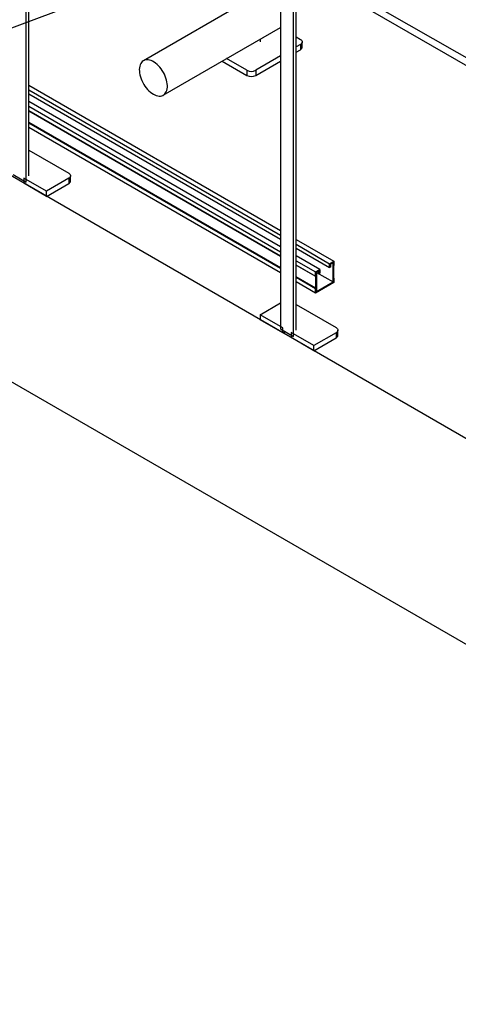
# Model space of a CAD drawing. Header units: millimetres. Extents: x 0 to 841, y 0 to 594.
# Tile 200 of 256: x 654 to 682, y 320 to 382. Entities that reach past the tile are written whole.
import ezdxf

# ---------------------------------------------------------------- set-up
doc = ezdxf.new("R2010")
doc.units = ezdxf.units.MM
doc.layers.add('TRAIT-FORT', color=4, linetype='Continuous', lineweight=25)
doc.dimstyles.new('SLDDIMSTYLE2', dxfattribs={"dimtxt": 0.18, "dimasz": 2, "dimexe": 0, "dimexo": 0.0625, "dimgap": 0, "dimtad": 0, "dimtih": 1, "dimtoh": 1, "dimdec": 0, "dimrnd": 1e-09, "dimzin": 0, "dimdsep": 46, "dimtxsty": 'Standard', "dimblk1": 'NONE', "dimblk2": 'NONE', "dimsah": 1, "dimcen": 0.09, "dimadec": 0, "dimazin": 0, "dimtfac": 2, "dimtdec": 0, "dimtofl": 0, "dimtmove": 0, "dimatfit": 3, "dimldrblk": 'NONE', "dimfxl": 1, "dimfrac": 2, "dimtolj": 1, "dimtzin": 0, "dimarcsym": 0})

# ---------------------------------------------------------------- blocks, each defined once
blk = doc.blocks.new('_None')

msp = doc.modelspace()

# ---------------------------------------------------------------- linework, layer by layer
at = {"layer": 'TRAIT-FORT', "color": 4, "linetype": 'Continuous', "lineweight": 25}
for p, q in [((721.62, 332.585), (568.885, 420.757)), ((721.62, 319.52), (568.885, 407.692)), ((654.148, 371.702), (654.148, 399.513)), ((654.318, 372.099), (654.318, 399.485)), ((670.299, 390.19), (670.299, 362.378)), ((671.119, 361.905), (671.119, 389.716)), ((671.289, 362.302), (671.289, 389.688)), ((671.289, 385.773), (685.162, 377.829)), ((671.289, 385.325), (685.162, 377.328)), ((670.299, 384.422), (661.593, 379.397)), ((670.299, 384.422), (661.593, 379.397)), ((662.853, 377.214), (670.299, 381.512)), ((662.853, 377.214), (670.299, 381.512)), ((670.27, 381.496), (670.299, 381.48)), ((669.026, 380.59), (669.026, 380.778)), ((671.289, 380.908), (671.557, 380.753)), ((671.674, 380.263), (671.674, 380.59)), ((671.557, 380.426), (671.289, 380.271)), ((671.289, 379.945), (671.557, 380.1)), ((671.557, 380.426), (671.557, 380.1)), ((666.593, 379.373), (668.163, 378.467)), ((668.163, 378.794), (666.876, 379.537)), ((670.299, 379.7), (668.729, 378.794)), ((668.729, 378.467), (670.299, 379.373)), ((668.163, 378.794), (668.163, 378.467)), ((668.729, 378.794), (668.729, 378.467)), ((654.318, 377.855), (670.299, 368.63)), ((654.318, 377.545), (670.299, 368.32)), ((654.318, 377.3), (670.299, 368.075)), ((670.299, 367.591), (654.318, 376.817)), ((654.318, 376.507), (670.299, 367.281)), ((654.318, 376.229), (670.299, 367.004)), ((670.299, 367.004), (654.318, 376.229)), ((670.299, 366.249), (654.318, 375.474)), ((670.299, 366.21), (654.318, 375.435)), ((670.299, 365.932), (654.318, 375.158)), ((654.318, 373.724), (656.849, 372.262)), ((653.328, 372.175), (654.148, 371.702)), ((655.435, 371.119), (653.993, 371.952)), ((653.993, 371.952), (653.993, 371.625)), ((656.849, 371.936), (655.435, 371.119)), ((656.849, 371.936), (656.849, 371.609)), ((656.967, 371.772), (656.967, 372.099)), ((655.435, 370.793), (653.993, 371.625)), ((655.435, 370.793), (656.849, 371.609)), ((655.435, 370.793), (655.435, 371.119)), ((671.289, 368.058), (673.684, 366.675)), ((671.289, 367.748), (673.415, 366.52)), ((671.289, 367.503), (673.415, 366.275)), ((672.785, 366.156), (671.289, 367.02)), ((671.289, 366.71), (672.516, 366.001)), ((671.289, 366.432), (672.516, 365.724)), ((672.533, 365.714), (671.289, 366.432)), ((672.516, 366.001), (672.785, 366.156)), ((672.785, 366.156), (672.785, 365.911)), ((673.415, 366.52), (673.684, 366.675)), ((673.415, 366.275), (673.415, 366.52)), ((673.472, 366.308), (673.415, 366.275)), ((673.628, 366.578), (673.472, 366.488)), ((673.472, 366.488), (673.472, 366.308)), ((673.628, 365.359), (673.628, 366.578)), ((673.684, 366.398), (673.667, 366.368)), ((673.667, 366.368), (673.667, 365.614)), ((673.684, 366.675), (673.684, 366.398)), ((672.533, 364.959), (671.289, 365.678)), ((672.516, 364.93), (671.289, 365.638)), ((672.516, 365.724), (672.516, 366.001)), ((672.533, 365.714), (672.516, 365.724)), ((672.533, 364.959), (672.533, 365.714)), ((672.728, 366.058), (672.573, 365.968)), ((672.573, 365.968), (672.573, 364.75)), ((672.573, 365.968), (672.728, 365.879)), ((672.573, 365.968), (673.628, 365.359)), ((672.728, 365.879), (672.728, 366.058)), ((672.785, 365.911), (672.728, 365.879)), ((673.667, 365.614), (673.684, 365.604)), ((673.684, 365.604), (673.684, 365.327)), ((672.516, 364.652), (671.289, 365.361)), ((673.684, 365.327), (672.516, 364.652)), ((672.516, 364.93), (672.533, 364.959)), ((672.516, 364.652), (672.516, 364.93)), ((672.573, 364.75), (673.628, 365.359)), ((669.012, 363.282), (670.299, 364.025)), ((671.289, 363.927), (673.82, 362.465)), ((670.453, 362.449), (669.012, 363.282)), ((669.012, 363.282), (669.012, 362.955)), ((670.453, 362.123), (669.012, 362.955)), ((670.453, 362.123), (670.453, 362.449)), ((670.299, 362.378), (671.119, 361.905)), ((672.406, 361.322), (670.964, 362.155)), ((670.964, 362.155), (670.964, 361.828)), ((672.406, 360.996), (670.964, 361.828)), ((673.82, 362.139), (672.406, 361.322)), ((672.406, 360.996), (673.82, 361.812)), ((673.82, 362.139), (673.82, 361.812)), ((673.937, 361.975), (673.937, 362.302)), ((672.406, 360.996), (672.406, 361.322))]:
    msp.add_line(p, q, dxfattribs=at)
at = {"layer": 'TRAIT-FORT', "color": 4, "linetype": 'Continuous', "lineweight": 25, "flags": 128}
for points in [[(671.557, 380.753), (671.607, 380.718), (671.644, 380.678), (671.667, 380.635), (671.674, 380.59), (671.667, 380.545), (671.644, 380.501), (671.607, 380.461), (671.557, 380.426)], [(662.223, 377.277), (662.318, 377.228), (662.412, 377.191), (662.503, 377.167), (662.592, 377.156), (662.676, 377.158), (662.755, 377.173), (662.828, 377.201), (662.894, 377.241), (662.952, 377.293), (663.003, 377.357), (663.044, 377.432), (663.076, 377.516), (663.099, 377.609), (663.112, 377.711), (663.114, 377.819), (663.106, 377.932), (663.089, 378.05), (663.062, 378.171), (663.025, 378.293), (662.979, 378.415), (662.924, 378.536), (662.862, 378.655), (662.792, 378.769), (662.716, 378.879), (662.634, 378.981), (662.548, 379.076), (662.458, 379.163), (662.365, 379.239), (662.271, 379.306), (662.176, 379.36), (662.082, 379.403), (661.989, 379.433), (661.899, 379.451), (661.813, 379.456), (661.731, 379.447), (661.655, 379.426), (661.585, 379.392), (661.523, 379.345), (661.468, 379.287), (661.422, 379.218), (661.385, 379.138), (661.358, 379.049), (661.34, 378.952), (661.333, 378.847), (661.335, 378.736), (661.348, 378.62), (661.37, 378.501), (661.403, 378.379), (661.444, 378.257), (661.494, 378.135), (661.553, 378.015), (661.619, 377.898), (661.692, 377.786), (661.771, 377.68), (661.855, 377.581), (661.944, 377.49), (662.035, 377.409), (662.129, 377.337), (662.223, 377.277)], [(662.223, 377.277), (662.318, 377.228), (662.412, 377.191), (662.503, 377.167), (662.592, 377.156), (662.676, 377.158), (662.755, 377.173), (662.828, 377.201), (662.894, 377.241), (662.952, 377.293), (663.003, 377.357), (663.044, 377.432), (663.076, 377.516), (663.099, 377.609), (663.112, 377.711), (663.114, 377.819), (663.106, 377.932), (663.089, 378.05), (663.062, 378.171), (663.025, 378.293), (662.979, 378.415), (662.924, 378.536), (662.862, 378.655), (662.792, 378.769), (662.716, 378.879), (662.634, 378.981), (662.548, 379.076), (662.458, 379.163), (662.365, 379.239), (662.271, 379.306), (662.176, 379.36), (662.082, 379.403), (661.989, 379.433), (661.899, 379.451), (661.813, 379.456), (661.731, 379.447), (661.655, 379.426), (661.585, 379.392), (661.523, 379.345), (661.468, 379.287), (661.422, 379.218), (661.385, 379.138), (661.358, 379.049), (661.34, 378.952), (661.333, 378.847), (661.335, 378.736), (661.348, 378.62), (661.37, 378.501), (661.403, 378.379), (661.444, 378.257), (661.494, 378.135), (661.553, 378.015), (661.619, 377.898), (661.692, 377.786), (661.771, 377.68), (661.855, 377.581), (661.944, 377.49), (662.035, 377.409), (662.129, 377.337), (662.223, 377.277)], [(656.849, 372.262), (656.899, 372.227), (656.936, 372.187), (656.959, 372.144), (656.967, 372.099), (656.959, 372.054), (656.936, 372.011), (656.899, 371.971), (656.849, 371.936)], [(673.82, 362.465), (673.87, 362.43), (673.907, 362.39), (673.929, 362.347), (673.937, 362.302), (673.929, 362.257), (673.907, 362.214), (673.87, 362.174), (673.82, 362.139)]]:
    msp.add_lwpolyline(points, dxfattribs=at)
at = {"layer": 'TRAIT-FORT', "color": 4, "linetype": 'Continuous', "lineweight": 25}
for centre, radius, start, end in [((671.474, 380.283), 0.201, 294.37466, 354.3052), ((668.446, 379.339), 0.615, 242.60967, 297.39033), ((668.446, 379.013), 0.615, 242.60967, 297.39033), ((656.766, 371.792), 0.201, 294.37466, 354.3052), ((670.687, 361.694), 0.489, 95.3191, 118.58073), ((673.737, 361.995), 0.201, 294.37466, 354.3052)]:
    msp.add_arc(centre, radius, start, end, dxfattribs=at)

# ---------------------------------------------------------------- leaders
at = {"color": 7, "linetype": 'Continuous', "lineweight": 18, "has_arrowhead": 0}
msp.add_leader([(609.209, 365.05), (661.65, 384.633)], dimstyle='SLDDIMSTYLE2', dxfattribs=at)

doc.saveas('drawing.dxf')
